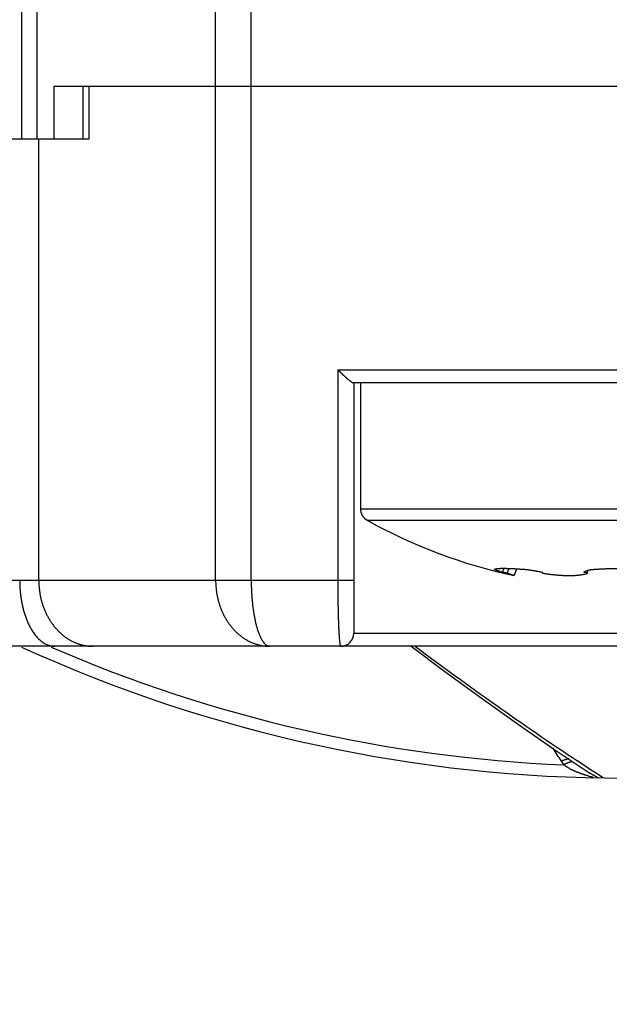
# Model space of a CAD drawing. Header units: millimetres. Extents: x 0 to 1735, y 0 to 1188.
# Tile 126 of 139: x 1101 to 1110, y 618 to 633. Entities that reach past the tile are written whole.
import ezdxf

# ---------------------------------------------------------------- set-up
doc = ezdxf.new("R2010")
doc.units = ezdxf.units.MM
doc.header["$LTSCALE"] = 0.727559
for name, color, linetype in [('NoLayerName_001', 7, 'Continuous'), ('NoLayerName_002', 7, 'Continuous'), ('NoLayerName_004', 7, 'Continuous'), ('NoLayerName_005', 7, 'Continuous'), ('NoLayerName_007', 7, 'Continuous')]:
    doc.layers.add(name, color=color, linetype=linetype)
doc.styles.get("Standard").update_dxf_attribs({"font": 'txt', "bigfont": 'extfont2'})
doc.dimstyles.get("Standard").update_dxf_attribs({"dimtxt": 2.5, "dimasz": 2.5, "dimexe": 1, "dimexo": 1, "dimtad": 1, "dimdec": 3, "dimzin": 0, "dimdsep": 46, "dimtxsty": 'Standard', "dimcen": 2.5, "dimadec": 3, "dimazin": 0, "dimtfac": 0.75, "dimtdec": 3, "dimtmove": 0, "dimatfit": 3, "dimfxl": 1, "dimarcsym": 0})

# ---------------------------------------------------------------- blocks, each defined once
blk = doc.blocks.new('_OPEN30')
at = {"color": 0, "linetype": 'ByBlock', "lineweight": -2}
for p, q in [((-1, 0.267949), (0, 0)), ((0, 0), (-1, -0.267949)), ((0, 0), (-1, 0))]:
    blk.add_line(p, q, dxfattribs=at)
blk = doc.blocks.new('*D151')
at = {"layer": 'Defpoints', "color": 0}
for p in [(1063, 664.369), (1110, 636.545), (1110, 580)]:
    blk.add_point(p, dxfattribs=at)
at = {"layer": 'NoLayerName_002', "color": 0, "linetype": 'Continuous', "lineweight": 13}
for p, q in [((1063, 660.369), (1063, 576)), ((1110, 632.545), (1110, 576)), ((1071, 580), (1102, 580))]:
    blk.add_line(p, q, dxfattribs=at)
at = {"layer": 'NoLayerName_002', "color": 0, "lineweight": 13, "xscale": 8, "yscale": 8, "zscale": 8, "rotation": 180}
blk.add_blockref('_OPEN30', (1063, 580), dxfattribs=at)
at = {"layer": 'NoLayerName_002', "color": 0, "lineweight": 13, "xscale": 8, "yscale": 8, "zscale": 8}
blk.add_blockref('_OPEN30', (1110, 580), dxfattribs=at)
at = {"layer": 'NoLayerName_002', "color": 0, "lineweight": 13, "insert": (1086.5, 590.643), "char_height": 12.8, "attachment_point": 5}
blk.add_mtext('\\W0.8594;47', dxfattribs=at)

msp = doc.modelspace()

# ---------------------------------------------------------------- linework, layer by layer
at = {"layer": 'NoLayerName_001', "color": 6, "linetype": 'Continuous', "lineweight": 25}
for p, q in [((1106, 627), (1106, 625.08824545)), ((1111.69926507, 627), (1108.30073496, 627)), ((1106, 625.08824545), (1114, 625.08824545)), ((1106.1025641, 624.91358508), (1113.8974359, 624.91358508)), ((1108.15846847, 624.12341999), (1108.17981134, 624.18449527)), ((1108.22642175, 624.10848305), (1108.2578376, 624.18272096)), ((1108.33637916, 624.07488877), (1108.22642175, 624.10848305)), ((1108.33637916, 624.07488877), (1108.3768752, 624.17668227)), ((1108.7627318, 624.12341999), (1108.75933603, 624.12225607)), ((1109.39573668, 624.12341999), (1109.39580158, 624.12357614)), ((1109.44489271, 624.10848305), (1109.45704927, 624.15547014))]:
    msp.add_line(p, q, dxfattribs=at)
for centre, radius, start, end in [((1106.2, 625.08824545), 0.2, 180, 240.844634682), ((1110, 631.9), 8, 240.844634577, 257.997603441), ((1108.37292951, 622.51774756), 1.65231044, 76.3545252, 76.498331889), ((1108.82797436, 624.2791286), 0.17685325, 253.771098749, 254.774380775), ((1109.3291894, 624.44296427), 0.35392788, 287.415201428, 289.081461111)]:
    msp.add_arc(centre, radius, start, end, dxfattribs=at)
for points, knots in [([(1108.03539753, 624.16965801), (1108.03575721, 624.17007258), (1108.03638798, 624.17105903), (1108.0380128, 624.17171927), (1108.03959502, 624.1722912), (1108.04122643, 624.17266307), (1108.04231443, 624.17283493), (1108.04285777, 624.17293021)], [0, 0, 0, 0, 0.0016465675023, 0.0033917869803, 0.0050813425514, 0.0067340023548, 0.0083889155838, 0.0083889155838, 0.0083889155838, 0.0083889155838]), ([(1108.03845924, 624.16462258), (1108.03767937, 624.16537369), (1108.03570158, 624.16649251), (1108.03563823, 624.16873064), (1108.03539753, 624.16965801)], [0, 0, 0, 0, 0.0032482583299, 0.0061225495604, 0.0061225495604, 0.0061225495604, 0.0061225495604]), ([(1108.15846847, 624.12341999), (1108.15656415, 624.12393711), (1108.15275436, 624.12496741), (1108.14704605, 624.12653652), (1108.14134184, 624.12812086), (1108.13564281, 624.12972371), (1108.13089807, 624.13107496), (1108.12710518, 624.13216578), (1108.12426204, 624.13298889), (1108.12142046, 624.13381708), (1108.11858049, 624.13465047), (1108.11574218, 624.13548916), (1108.11290557, 624.13633323), (1108.11007071, 624.13718284), (1108.10723782, 624.13803871), (1108.10440708, 624.13890151), (1108.10157867, 624.13977192), (1108.0987528, 624.14065063), (1108.09592964, 624.14153833), (1108.09310939, 624.1424357), (1108.09029223, 624.14334342), (1108.08747836, 624.14426218), (1108.08466796, 624.14519266), (1108.08186122, 624.14613554), (1108.07905833, 624.14709151), (1108.07625949, 624.14806126), (1108.07346496, 624.14904541), (1108.0706754, 624.15004462), (1108.06789216, 624.15106036), (1108.06511686, 624.15209397), (1108.06235113, 624.15314669), (1108.05959672, 624.1542201), (1108.05685419, 624.15531477), (1108.05412448, 624.15643735), (1108.05141091, 624.15760555), (1108.04871591, 624.158837), (1108.04604073, 624.16014403), (1108.04342039, 624.16154525), (1108.04085202, 624.16298008), (1108.03925907, 624.16409284), (1108.03845924, 624.16462258)], [0, 0, 0, 0, 0.00591984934, 0.01183992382, 0.01776010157, 0.0236802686, 0.02960031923, 0.03256027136, 0.03552015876, 0.03847997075, 0.04143969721, 0.04439932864, 0.04735885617, 0.05031827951, 0.05327762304, 0.05623691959, 0.05919620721, 0.06215552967, 0.065114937, 0.06807448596, 0.07103424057, 0.0739942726, 0.07695466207, 0.07991549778, 0.08287687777, 0.08583890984, 0.08880171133, 0.09176511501, 0.09472821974, 0.0976900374, 0.10064961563, 0.10360604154, 0.1065584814, 0.10950827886, 0.11246040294, 0.11542088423, 0.11839679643, 0.12139030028, 0.12433619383, 0.12721425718, 0.12721425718, 0.12721425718, 0.12721425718]), ([(1108.04285777, 624.17293021), (1108.04557156, 624.17393772), (1108.05092528, 624.1762555), (1108.05951228, 624.17795058), (1108.06809209, 624.17945836), (1108.07672003, 624.1806076), (1108.08535898, 624.18152578), (1108.09401622, 624.18226886), (1108.10268961, 624.18286851), (1108.11137526, 624.18334395), (1108.12006755, 624.18371692), (1108.1287621, 624.18401045), (1108.13745677, 624.1842352), (1108.14615112, 624.18439575), (1108.15484537, 624.18449823), (1108.1635397, 624.18454825), (1108.17223429, 624.18455192), (1108.18092914, 624.18451374), (1108.18962414, 624.18443597), (1108.19831905, 624.18432132), (1108.20701366, 624.18417236), (1108.21570775, 624.1839917), (1108.22440112, 624.18378198), (1108.23309365, 624.18354564), (1108.24178529, 624.18328377), (1108.25047604, 624.18299761), (1108.25916594, 624.18268837), (1108.26785499, 624.18235725), (1108.27654323, 624.18200546), (1108.28523067, 624.18163421), (1108.29391734, 624.18124472), (1108.30260323, 624.1808375), (1108.31128834, 624.18041303), (1108.31997266, 624.17997179), (1108.32865619, 624.17951429), (1108.34023319, 624.17888319), (1108.35470244, 624.17805642), (1108.37206212, 624.17700537), (1108.38941889, 624.17590675), (1108.40098694, 624.17512678), (1108.40677134, 624.17474274)], [0, 0, 0, 0, 0.00868432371, 0.01742636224, 0.02614941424, 0.03484195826, 0.04352500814, 0.05221257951, 0.06090706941, 0.06960644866, 0.0783077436, 0.08700747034, 0.0957046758, 0.10440019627, 0.11309477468, 0.12178903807, 0.13048350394, 0.13917842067, 0.14787375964, 0.15656944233, 0.16526535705, 0.17396136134, 0.18265728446, 0.1913530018, 0.20004855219, 0.20874399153, 0.21743936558, 0.22613471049, 0.23483005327, 0.24352541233, 0.25222079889, 0.26091622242, 0.26961169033, 0.27830720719, 0.28700277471, 0.29569839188, 0.3130897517, 0.33048123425, 0.3478727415, 0.36526413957, 0.36526413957, 0.36526413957, 0.36526413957]), ([(1108.22642175, 624.10848305), (1108.22529663, 624.10876419), (1108.22304709, 624.10932921), (1108.21966871, 624.11016025), (1108.21628814, 624.11098219), (1108.21290507, 624.11179383), (1108.20951975, 624.11259629), (1108.20613227, 624.11339005), (1108.20274279, 624.11417578), (1108.19935144, 624.11495408), (1108.19595834, 624.11572559), (1108.19256364, 624.11649089), (1108.18916754, 624.11725074), (1108.1857696, 624.11800276), (1108.18236939, 624.11874432), (1108.17896649, 624.11947283), (1108.17556049, 624.12018573), (1108.17215095, 624.12088035), (1108.16873752, 624.12155444), (1108.16531955, 624.12220413), (1108.16189746, 624.12283161), (1108.15961106, 624.1232215), (1108.15846847, 624.12341999)], [0, 0, 0, 0, 0.003479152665, 0.006958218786, 0.010437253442, 0.01391630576, 0.017395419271, 0.020874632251, 0.024353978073, 0.02783348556, 0.031313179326, 0.034793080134, 0.038273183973, 0.04175338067, 0.045233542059, 0.048713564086, 0.052193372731, 0.055672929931, 0.059152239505, 0.062631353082, 0.066110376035, 0.06958947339, 0.06958947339, 0.06958947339, 0.06958947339]), ([(1108.40677134, 624.17474274), (1108.41255461, 624.17434349), (1108.42123022, 624.17375522), (1108.42990359, 624.17313514), (1108.4327948, 624.17293021)], [0, 0, 0, 0, 0.017391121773, 0.026086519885, 0.026086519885, 0.026086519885, 0.026086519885]), ([(1108.4327948, 624.17293021), (1108.43828433, 624.17264734), (1108.44926658, 624.1721344), (1108.46572311, 624.17104797), (1108.48216809, 624.16978378), (1108.49859876, 624.16831638), (1108.51501453, 624.16666443), (1108.53141423, 624.1648348), (1108.54779685, 624.16283749), (1108.56416134, 624.16068168), (1108.58050666, 624.15837673), (1108.59683177, 624.15593209), (1108.61313559, 624.15335671), (1108.62941772, 624.15066127), (1108.6456767, 624.14784596), (1108.66191067, 624.14490575), (1108.6781182, 624.14183693), (1108.69429771, 624.13863493), (1108.71044811, 624.13529739), (1108.72656642, 624.13181384), (1108.74265681, 624.1282041), (1108.75334973, 624.12565139), (1108.7587005, 624.1243933)], [0, 0, 0, 0, 0.01649044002, 0.03298165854, 0.04947468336, 0.06597019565, 0.08246854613, 0.09896977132, 0.11547360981, 0.13197951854, 0.14848668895, 0.16499406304, 0.18150034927, 0.19800412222, 0.21450482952, 0.23100264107, 0.24749783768, 0.26399080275, 0.28048202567, 0.29697210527, 0.31346175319, 0.32995179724, 0.32995179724, 0.32995179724, 0.32995179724]), ([(1108.75933603, 624.12225607), (1108.75885619, 624.12182235), (1108.7578696, 624.12139344), (1108.75774704, 624.12042762), (1108.75767232, 624.12016398)], [0, 0, 0, 0, 0.0019404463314, 0.0027625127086, 0.0027625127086, 0.0027625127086, 0.0027625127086]), ([(1108.75767232, 624.12016398), (1108.75792048, 624.11958199), (1108.75812812, 624.11856798), (1108.75914102, 624.11767788), (1108.76015017, 624.11681598), (1108.76150659, 624.1159139), (1108.76319499, 624.11501757), (1108.76491259, 624.11420446), (1108.7666601, 624.11343366), (1108.76844046, 624.11270613), (1108.77024686, 624.11201717), (1108.77207372, 624.11136434), (1108.77391504, 624.11074443), (1108.77576513, 624.11015509), (1108.7773106, 624.10968471), (1108.77823948, 624.10941329), (1108.77854821, 624.10932245)], [0, 0, 0, 0, 0.001898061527, 0.002934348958, 0.003953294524, 0.005900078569, 0.007793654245, 0.009688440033, 0.01159911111, 0.013523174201, 0.01545751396, 0.017398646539, 0.019342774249, 0.021285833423, 0.023223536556, 0.024188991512, 0.024188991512, 0.024188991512, 0.024188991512]), ([(1108.78152904, 624.10848305), (1108.78771693, 624.10749835), (1108.80008845, 624.10549878), (1108.81867473, 624.10267989), (1108.83727831, 624.09997051), (1108.85590133, 624.09739141), (1108.87454202, 624.09493879), (1108.89319964, 624.09261545), (1108.91187317, 624.09042242), (1108.93056167, 624.08836122), (1108.9492642, 624.0864332), (1108.96797979, 624.08463985), (1108.98670747, 624.08298225), (1109.00544647, 624.08146341), (1109.02419618, 624.08008852), (1109.04295595, 624.07886235), (1109.06172515, 624.07778977), (1109.08050313, 624.07687563), (1109.09928926, 624.07612477), (1109.1180829, 624.07554205), (1109.13688341, 624.07513231), (1109.15568993, 624.07490044), (1109.17450057, 624.07485117), (1109.19331216, 624.0750019), (1109.2121203, 624.07537025), (1109.23092034, 624.0759738), (1109.24970765, 624.07683013), (1109.26847758, 624.07795688), (1109.28722549, 624.07937141), (1109.30594654, 624.08109222), (1109.32463529, 624.08313338), (1109.34328201, 624.08553728), (1109.36187245, 624.08836109), (1109.38039318, 624.09164503), (1109.39880843, 624.09547924), (1109.41710852, 624.0998504), (1109.42909852, 624.10352018), (1109.43511787, 624.1052601)], [0, 0, 0, 0, 0.01879723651, 0.03759593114, 0.05639576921, 0.07519646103, 0.09399774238, 0.11279937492, 0.13160114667, 0.15040287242, 0.16920439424, 0.18800558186, 0.20680633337, 0.22560659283, 0.24440640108, 0.26320590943, 0.28200538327, 0.30080520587, 0.31960588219, 0.33840804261, 0.35721244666, 0.37601998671, 0.39483104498, 0.41364358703, 0.43245540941, 0.45126492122, 0.47007119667, 0.488874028, 0.50767397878, 0.52647243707, 0.54527132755, 0.56407062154, 0.58287124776, 0.60167768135, 0.62049096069, 0.63929829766, 0.65809561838, 0.65809561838, 0.65809561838, 0.65809561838]), ([(1109.44489271, 624.10848305), (1109.44462385, 624.10898787), (1109.44419122, 624.1100956), (1109.44281611, 624.11129117), (1109.44132262, 624.11230706), (1109.43974841, 624.11321533), (1109.4381638, 624.11402996), (1109.43656829, 624.11475382), (1109.43496237, 624.11540437), (1109.43334348, 624.1159969), (1109.43171015, 624.11654705), (1109.43006272, 624.11706993), (1109.42840029, 624.11756769), (1109.42672419, 624.11804138), (1109.42503625, 624.118492), (1109.42333827, 624.11892051), (1109.42163209, 624.11932788), (1109.41991951, 624.11971509), (1109.41820236, 624.12008309), (1109.41648236, 624.12043289), (1109.41476076, 624.12076555), (1109.41303805, 624.12108145), (1109.41131425, 624.12138104), (1109.40958927, 624.1216648), (1109.40786303, 624.1219332), (1109.40613543, 624.12218671), (1109.4044064, 624.12242583), (1109.40267583, 624.12265098), (1109.40094367, 624.12286279), (1109.39920976, 624.12306124), (1109.39747421, 624.12324864), (1109.39631583, 624.1233619), (1109.39573668, 624.12341999)], [0, 0, 0, 0, 0.001715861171, 0.003493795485, 0.005337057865, 0.00715771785, 0.008935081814, 0.010682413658, 0.012411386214, 0.014132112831, 0.015853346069, 0.017581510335, 0.019317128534, 0.021059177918, 0.022806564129, 0.024558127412, 0.026312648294, 0.028068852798, 0.029825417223, 0.031580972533, 0.033334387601, 0.035085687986, 0.036835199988, 0.038583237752, 0.040330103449, 0.04207608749, 0.04382146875, 0.045566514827, 0.047311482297, 0.049056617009, 0.050802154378, 0.052548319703, 0.052548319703, 0.052548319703, 0.052548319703]), ([(1109.39580293, 624.12357603), (1109.39609671, 624.12417223), (1109.39664186, 624.12538758), (1109.39771709, 624.12707803), (1109.39891618, 624.12868866), (1109.40024729, 624.13021045), (1109.40168134, 624.13165199), (1109.40319948, 624.13301701), (1109.40478051, 624.13431016), (1109.40640514, 624.13553829), (1109.40806237, 624.13670558), (1109.40974878, 624.13781347), (1109.41146197, 624.13886612), (1109.41319987, 624.13986741), (1109.41496035, 624.14082132), (1109.41674132, 624.14173179), (1109.41854065, 624.14260281), (1109.42035626, 624.14343825), (1109.42218598, 624.14424227), (1109.42402798, 624.1450181), (1109.42587912, 624.14577235), (1109.42712059, 624.14625678), (1109.42774041, 624.1465013)], [0, 0, 0, 0, 0.001993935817, 0.003989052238, 0.005994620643, 0.008014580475, 0.010048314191, 0.012091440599, 0.014136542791, 0.016174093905, 0.018199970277, 0.020216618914, 0.02222641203, 0.024231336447, 0.026233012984, 0.0282327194, 0.030231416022, 0.032229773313, 0.034228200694, 0.036226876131, 0.038225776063, 0.04022470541, 0.04022470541, 0.04022470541, 0.04022470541]), ([(1109.42774041, 624.1465013), (1109.42821695, 624.14668421), (1109.42916882, 624.14705324), (1109.43060398, 624.14758755), (1109.43204313, 624.1481111), (1109.43348677, 624.14862232), (1109.43493436, 624.14912239), (1109.43638574, 624.14961155), (1109.43784073, 624.15009009), (1109.43929915, 624.15055832), (1109.44076085, 624.15101653), (1109.44222566, 624.15146501), (1109.4436934, 624.15190407), (1109.44516392, 624.15233398), (1109.44663705, 624.15275506), (1109.44811262, 624.15316758), (1109.44959046, 624.15357186), (1109.4510704, 624.15396817), (1109.45255228, 624.15435688), (1109.45403598, 624.154738), (1109.45552108, 624.15511286), (1109.4565127, 624.15535626), (1109.45700827, 624.15547876)], [0, 0, 0, 0, 0.001531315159, 0.003062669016, 0.004594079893, 0.006125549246, 0.007657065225, 0.009188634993, 0.010720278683, 0.012252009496, 0.013783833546, 0.015315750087, 0.016847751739, 0.018379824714, 0.019911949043, 0.021444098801, 0.022976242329, 0.024508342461, 0.026040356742, 0.02757223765, 0.029103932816, 0.03063538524, 0.03063538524, 0.03063538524, 0.03063538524]), ([(1109.45700827, 624.15547876), (1109.45951082, 624.15606506), (1109.46450795, 624.15727327), (1109.47205297, 624.15887216), (1109.47962227, 624.16035625), (1109.48721783, 624.16171208), (1109.49483449, 624.16295622), (1109.50246902, 624.16409721), (1109.51011764, 624.16514578), (1109.51777681, 624.16611184), (1109.52544342, 624.16700646), (1109.533116, 624.16783358), (1109.54079392, 624.16859535), (1109.54847673, 624.16929445), (1109.55616399, 624.16993339), (1109.56385527, 624.17051474), (1109.57155012, 624.17104109), (1109.5792481, 624.17151487), (1109.58694877, 624.1719391), (1109.59465175, 624.17231462), (1109.60235635, 624.17265039), (1109.60749426, 624.17283355), (1109.61006297, 624.17293021)], [0, 0, 0, 0, 0.00771093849, 0.01542232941, 0.02313533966, 0.03085056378, 0.03856807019, 0.04628744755, 0.05400785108, 0.06172804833, 0.06944664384, 0.07716344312, 0.08487885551, 0.0925932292, 0.10030684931, 0.10801994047, 0.11573266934, 0.12344514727, 0.13115743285, 0.13886953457, 0.14658141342, 0.15429298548, 0.15429298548, 0.15429298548, 0.15429298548]), ([(1109.61006297, 624.17293021), (1109.61655356, 624.17332211), (1109.62953374, 624.17412301), (1109.64901015, 624.17522171), (1109.66848989, 624.17626137), (1109.68797341, 624.17723264), (1109.70746028, 624.17814042), (1109.72695029, 624.17898557), (1109.7464432, 624.17976875), (1109.76593877, 624.18049048), (1109.78543673, 624.1811513), (1109.80493683, 624.18175178), (1109.82443883, 624.18229245), (1109.84394246, 624.18277386), (1109.86344746, 624.18319656), (1109.8829536, 624.18356109), (1109.9024606, 624.18386804), (1109.92196822, 624.18411778), (1109.9414762, 624.18431148), (1109.9609843, 624.1844474), (1109.98049224, 624.18453466), (1109.99349748, 624.18453938), (1110, 624.18454842)], [0, 0, 0, 0, 0.01950723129, 0.03901449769, 0.05852190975, 0.07802955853, 0.09753751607, 0.1170458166, 0.13655443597, 0.15606333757, 0.17557247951, 0.1950818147, 0.21459129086, 0.23410085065, 0.25361043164, 0.27311996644, 0.29262938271, 0.31213860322, 0.33164754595, 0.35115612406, 0.37066424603, 0.39017181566, 0.39017181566, 0.39017181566, 0.39017181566])]:
    msp.add_open_spline(points, degree=3, knots=knots, dxfattribs=at)
at = {"layer": 'NoLayerName_004', "color": 6, "linetype": 'Continuous', "lineweight": 25}
for p, q in [((1101.79281179, 630.7), (1101.79281179, 631.5)), ((1118.11955908, 631.5), (1101.88044092, 631.5)), ((1101.88044092, 630.7), (1101.88044092, 631.5)), ((1103.802384, 624), (1103.802384, 631.5)), ((1104.34284668, 624), (1104.34284668, 631.5)), ((1101.88044092, 630.7), (1093.93380879, 630.7)), ((1101.11796231, 624), (1101.11796231, 630.7)), ((1105.65634518, 627.2), (1114.34365482, 627.2)), ((1105.65634518, 627.2), (1105.65634518, 624.00000001)), ((1108.30073496, 627), (1105.89533787, 627)), ((1105.9, 627), (1105.9, 623.2)), ((1105.9, 624), (1092.85007798, 624)), ((1105.9, 623.2), (1114.1, 623.2)), ((1126.15, 623), (1093.85, 623)), ((1108.98391278, 621.41044935), (1109.4659028, 621.08569027)), ((1109.32839424, 621.23707724), (1109.29553962, 621.25898988)), ((1109.49491936, 621.12649906), (1109.32839424, 621.23707724)), ((1109.57645735, 621.07264899), (1109.49491936, 621.12649906)), ((1109.60813332, 621.0035148), (1109.57196903, 621.02335865)), ((1109.63076845, 621.03688636), (1109.57645735, 621.07264899)), ((1109.68344937, 621.00227761), (1109.63076845, 621.03688636))]:
    msp.add_line(p, q, dxfattribs=at)
msp.add_lwpolyline([(1106.76825021, 623), (1107.28065893, 622.61713868), (1107.83149795, 622.21628336), (1108.39936216, 621.81386041), (1108.98391278, 621.41044935)], dxfattribs=at)
for centre, radius, start, end in [((1105.7, 623.2), 0.2, 270, 0), ((1110, 643), 22, 245.445557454, 294.554991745), ((1110, 643), 21.81818182, 246.518468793, 267.599488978), ((1140.30197042, 667.74030127), 55.87406428, 233.202936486, 236.293815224), ((1083.97147693, 605.71787488), 29.50164934, 31.779034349, 32.233627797), ((1109.90450915, 621.78361915), 1.00458446, 211.765338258, 215.450232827), ((1109.65899329, 622.01927025), 0.999988, 241.33765558, 243.285216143), ((1109.98458047, 621.86391194), 0.93523019, 236.317844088, 237.512471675)]:
    msp.add_arc(centre, radius, start, end, dxfattribs=at)
for points, knots in [([(1105.65634518, 627.2), (1105.65817626, 627.19813889), (1105.66183416, 627.19441258), (1105.66734622, 627.18884804), (1105.67287324, 627.18329854), (1105.67841794, 627.17776673), (1105.68397962, 627.17225188), (1105.68955847, 627.16675418), (1105.69515447, 627.16127356), (1105.70076763, 627.15581003), (1105.70639796, 627.15036356), (1105.71204548, 627.14493415), (1105.71771018, 627.13952178), (1105.7233921, 627.13412646), (1105.72909109, 627.12874822), (1105.73480772, 627.12338803), (1105.74054254, 627.11804703), (1105.74629607, 627.11272638), (1105.75206882, 627.10742724), (1105.7578613, 627.10215077), (1105.76367403, 627.09689813), (1105.76950753, 627.09167047), (1105.77536231, 627.08646896), (1105.78123888, 627.08129475), (1105.78713777, 627.07614901), (1105.79305962, 627.07103274), (1105.79900585, 627.06594644), (1105.80497964, 627.0608911), (1105.81098476, 627.05586713), (1105.81702499, 627.05087471), (1105.82310443, 627.04591482), (1105.82922239, 627.04098826), (1105.83538408, 627.03611277), (1105.84159648, 627.03131809), (1105.8478631, 627.02663384), (1105.85418979, 627.02208821), (1105.8606002, 627.01769939), (1105.86712671, 627.01345149), (1105.87380435, 627.00928403), (1105.87836284, 627.00661312), (1105.88065476, 627.00524843)], [0, 0, 0, 0, 0.00783257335, 0.01566494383, 0.02349720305, 0.03132944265, 0.03916175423, 0.04699422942, 0.0548269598, 0.06266003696, 0.07049355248, 0.07832759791, 0.08616226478, 0.09399764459, 0.10183377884, 0.10967042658, 0.1175072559, 0.12534394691, 0.13318019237, 0.14101569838, 0.14885018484, 0.15668338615, 0.16451505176, 0.17234494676, 0.18017285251, 0.18799856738, 0.19582252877, 0.20364725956, 0.21147575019, 0.21931103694, 0.22715620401, 0.23501366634, 0.24287572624, 0.25072762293, 0.25855535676, 0.26634616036, 0.27409705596, 0.28185958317, 0.28970625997, 0.29770859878, 0.29770859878, 0.29770859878, 0.29770859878]), ([(1105.88065476, 627.00524843), (1105.88304241, 627.0040348), (1105.88749977, 627.00099309), (1105.89287029, 627.00053584), (1105.89539658, 627)], [0, 0, 0, 0, 0.008035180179, 0.015782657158, 0.015782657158, 0.015782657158, 0.015782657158]), ([(1100.82802936, 624), (1100.82811384, 623.98975692), (1100.82815898, 623.96926689), (1100.82896992, 623.93853883), (1100.83022746, 623.90782256), (1100.83201324, 623.87712916), (1100.83430746, 623.8464691), (1100.83711777, 623.81585303), (1100.84044352, 623.78529088), (1100.84429234, 623.75479237), (1100.84867457, 623.7243669), (1100.85360002, 623.69402349), (1100.85907851, 623.66377116), (1100.86512026, 623.63361908), (1100.87173352, 623.60357774), (1100.87893282, 623.5736625), (1100.88674068, 623.54389449), (1100.89517748, 623.51429651), (1100.90426403, 623.48489153), (1100.91402102, 623.45570252), (1100.92446923, 623.42675248), (1100.93562923, 623.39806429), (1100.9475221, 623.3696621), (1100.96016316, 623.34157388), (1100.97359816, 623.31384971), (1100.98787498, 623.28655003), (1101.00303928, 623.2597366), (1101.01913737, 623.23347155), (1101.03621477, 623.20781652), (1101.05431945, 623.18283566), (1101.07347957, 623.15859835), (1101.09374139, 623.13522975), (1101.11519085, 623.11293942), (1101.13788892, 623.09194802), (1101.16189909, 623.0724783), (1101.18728574, 623.05476323), (1101.21407626, 623.03902232), (1101.24221163, 623.02563802), (1101.27134733, 623.01436948), (1101.29159541, 623.0095974), (1101.3016004, 623.00687383)], [0, 0, 0, 0, 0.0307302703, 0.0614673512, 0.0922090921, 0.1229534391, 0.1536984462, 0.1844422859, 0.2151833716, 0.2459217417, 0.2766588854, 0.3073968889, 0.3381384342, 0.3688868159, 0.399645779, 0.4304147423, 0.4611887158, 0.4919639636, 0.5227383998, 0.5535116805, 0.5842852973, 0.6150626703, 0.6458492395, 0.6766499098, 0.7074564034, 0.738259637, 0.769056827, 0.7998520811, 0.8306569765, 0.8614911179, 0.8923813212, 0.9233160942, 0.9542434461, 0.9851375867, 1.0160081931, 1.0469056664, 1.0779251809, 1.1091042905, 1.1403083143, 1.1714155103, 1.1714155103, 1.1714155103, 1.1714155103]), ([(1101.11796231, 624), (1101.11832357, 623.98280931), (1101.11851691, 623.94836818), (1101.12199497, 623.89675663), (1101.12740853, 623.84522295), (1101.13512476, 623.79388963), (1101.14507533, 623.7428731), (1101.157309, 623.69229146), (1101.17184324, 623.64226243), (1101.18870391, 623.59290389), (1101.20791501, 623.54433391), (1101.22949952, 623.49667125), (1101.25347423, 623.45005671), (1101.27980844, 623.40465079), (1101.30844223, 623.36063786), (1101.33931312, 623.31822012), (1101.37235555, 623.27759664), (1101.40751188, 623.23897828), (1101.44469719, 623.20253381), (1101.48392883, 623.16858951), (1101.52484546, 623.13688868), (1101.55397018, 623.11850914), (1101.56827841, 623.10899175)], [0, 0, 0, 0, 0.0515834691, 0.1032934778, 0.1551066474, 0.2070033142, 0.2589683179, 0.3109917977, 0.3630699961, 0.4152060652, 0.4674108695, 0.5197037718, 0.5721095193, 0.6246003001, 0.6771056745, 0.7295614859, 0.7819135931, 0.8341203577, 0.886155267, 0.9380096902, 0.989695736, 1.0412491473, 1.0412491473, 1.0412491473, 1.0412491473]), ([(1103.802384, 624), (1103.8026964, 623.98413111), (1103.80286447, 623.95235333), (1103.80586427, 623.90473889), (1103.81051475, 623.85720892), (1103.81711877, 623.8098587), (1103.82560325, 623.76277854), (1103.83599607, 623.71606012), (1103.84829808, 623.66979477), (1103.86251728, 623.62407457), (1103.87865793, 623.57899579), (1103.89672276, 623.53466047), (1103.91671322, 623.49117607), (1103.93863032, 623.44865158), (1103.96247511, 623.40719609), (1103.98824872, 623.36691875), (1104.01595227, 623.32792881), (1104.04558357, 623.29034035), (1104.07712229, 623.25428456), (1104.11053011, 623.21991424), (1104.14575633, 623.18740167), (1104.18274758, 623.15692224), (1104.22145057, 623.1286515), (1104.26181235, 623.10276635), (1104.3037748, 623.07944298), (1104.34724745, 623.05888659), (1104.39203038, 623.04119389), (1104.43788521, 623.02647426), (1104.48456336, 623.01479818), (1104.53182042, 623.0064238), (1104.57939502, 623.00090895), (1104.61125123, 623.00058022), (1104.62712574, 623)], [0, 0, 0, 0, 0.0476159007, 0.0953092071, 0.1430630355, 0.190861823, 0.2386918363, 0.2865416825, 0.3344028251, 0.3822701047, 0.4301403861, 0.478003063, 0.5258480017, 0.5736709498, 0.6214743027, 0.6692678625, 0.7170695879, 0.7649063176, 0.8127972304, 0.8607147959, 0.9086318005, 0.9565352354, 1.004428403, 1.0523330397, 1.1002913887, 1.1483542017, 1.196492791, 1.2446405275, 1.2927342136, 1.3407186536, 1.3885512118, 1.4362065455, 1.4362065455, 1.4362065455, 1.4362065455]), ([(1104.34284668, 624), (1104.3428799, 623.99097569), (1104.34289729, 623.97292532), (1104.34321768, 623.94584956), (1104.34371886, 623.91877322), (1104.34443604, 623.89169878), (1104.34536457, 623.86462865), (1104.3465105, 623.83756525), (1104.34787698, 623.81051099), (1104.34946797, 623.7834683), (1104.35128719, 623.75643959), (1104.35333843, 623.72942728), (1104.35562547, 623.70243379), (1104.35815209, 623.67546154), (1104.36092204, 623.64851294), (1104.36393922, 623.62159054), (1104.36720675, 623.59469763), (1104.37073426, 623.56783939), (1104.37453238, 623.54102226), (1104.37861144, 623.51425293), (1104.38298168, 623.48753808), (1104.38765405, 623.46088447), (1104.39263702, 623.43429689), (1104.3979517, 623.40777869), (1104.40363979, 623.38133374), (1104.40973968, 623.35496329), (1104.41629078, 623.32866861), (1104.42333186, 623.30245227), (1104.43089653, 623.27633536), (1104.43900551, 623.25036827), (1104.44767206, 623.22463112), (1104.45690316, 623.19921501), (1104.46672069, 623.17420709), (1104.47714255, 623.14958904), (1104.48858642, 623.1253552), (1104.50160793, 623.10145136), (1104.51667398, 623.07780948), (1104.53404295, 623.05494285), (1104.55337003, 623.0332599), (1104.56916568, 623.02219418), (1104.57658844, 623.0163374)], [0, 0, 0, 0, 0.0270731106, 0.0541506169, 0.0812316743, 0.108315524, 0.135401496, 0.1624890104, 0.1895775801, 0.2166668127, 0.2437564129, 0.2708461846, 0.297936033, 0.3250259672, 0.352116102, 0.3792066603, 0.4062976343, 0.4333869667, 0.4604720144, 0.4875504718, 0.5146203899, 0.5416801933, 0.5687287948, 0.595769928, 0.6228144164, 0.6498751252, 0.6769666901, 0.7041056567, 0.7313065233, 0.7585323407, 0.7857107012, 0.8127709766, 0.8396455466, 0.8663001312, 0.8929581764, 0.9200105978, 0.9479159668, 0.9769497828, 1.0061728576, 1.0345382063, 1.0345382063, 1.0345382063, 1.0345382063]), ([(1105.65634518, 624), (1105.65636258, 623.98327256), (1105.65637137, 623.94981762), (1105.6565407, 623.8996354), (1105.65680488, 623.84945343), (1105.6571817, 623.79927186), (1105.65766808, 623.74909106), (1105.65827181, 623.69891175), (1105.65891807, 623.65430989), (1105.65956769, 623.61528533), (1105.66018401, 623.58183735), (1105.6608643, 623.54839061), (1105.66161313, 623.51494461), (1105.66243499, 623.4814988), (1105.66333455, 623.44805275), (1105.66431575, 623.41460711), (1105.66538813, 623.38116422), (1105.66636693, 623.35329935), (1105.66720637, 623.33101204), (1105.66786542, 623.31430061), (1105.66855539, 623.29759299), (1105.66927729, 623.28088922), (1105.67003426, 623.2641886), (1105.67083147, 623.24748965), (1105.67167369, 623.23079046), (1105.6725658, 623.2140891), (1105.67351261, 623.19738363), (1105.67451907, 623.18067213), (1105.6755896, 623.16395395), (1105.67672997, 623.14723336), (1105.67796022, 623.13052116), (1105.67929835, 623.11383197), (1105.68076483, 623.09718237), (1105.68237227, 623.08058013), (1105.68416912, 623.06400226), (1105.68615296, 623.04731059), (1105.68913702, 623.03099356), (1105.69094632, 623.01411794), (1105.69740869, 623.00489903), (1105.7, 623)], [0, 0, 0, 0, 0.0501823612, 0.1003647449, 0.1505473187, 0.2007302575, 0.2509135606, 0.3010966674, 0.3512789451, 0.3847330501, 0.418186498, 0.4516398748, 0.485093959, 0.5185495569, 0.5520075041, 0.5854682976, 0.618929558, 0.652387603, 0.6691142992, 0.6858388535, 0.7025608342, 0.719279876, 0.7359969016, 0.7527140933, 0.7694337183, 0.786158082, 0.8028895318, 0.8196304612, 0.8363833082, 0.8531466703, 0.8699085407, 0.8866553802, 0.9033740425, 0.9200518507, 0.9366878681, 0.9534212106, 0.9703905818, 0.9866946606, 1.0033210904, 1.0033210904, 1.0033210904, 1.0033210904]), ([(1101.56827841, 623.10899175), (1101.57388859, 623.10562067), (1101.58504759, 623.0987754), (1101.60215458, 623.08912602), (1101.61948205, 623.0798656), (1101.63707266, 623.0710729), (1101.65491794, 623.06274369), (1101.67301869, 623.05489888), (1101.69136053, 623.04754314), (1101.70992473, 623.04068364), (1101.72869107, 623.03432814), (1101.74763938, 623.02848438), (1101.76674947, 623.02316012), (1101.78600116, 623.01836313), (1101.80537427, 623.01410112), (1101.82484862, 623.010382), (1101.84440402, 623.00721305), (1101.8640203, 623.00460386), (1101.88367723, 623.00255541), (1101.90335488, 623.00110076), (1101.92303211, 623.0001536), (1101.9361521, 623.00009912), (1101.94270405, 623)], [0, 0, 0, 0, 0.01963529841, 0.03926955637, 0.05891155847, 0.07857107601, 0.09825887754, 0.11798463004, 0.13774621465, 0.15753694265, 0.17735005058, 0.19717877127, 0.21701639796, 0.23685634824, 0.25669222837, 0.2765178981, 0.29632753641, 0.31611570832, 0.3358774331, 0.35560825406, 0.37530431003, 0.39496240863, 0.39496240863, 0.39496240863, 0.39496240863]), ([(1101.3016004, 623.00687383), (1101.31177236, 623.00517099), (1101.3319365, 623.00066335), (1101.35259753, 623.00058843), (1101.36283814, 623)], [0, 0, 0, 0, 0.030940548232, 0.061713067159, 0.061713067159, 0.061713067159, 0.061713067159]), ([(1104.57658844, 623.0163374), (1104.58469998, 623.01235866), (1104.59996461, 623.00199749), (1104.61839151, 623.00146706), (1104.62712574, 623)], [0, 0, 0, 0, 0.027104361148, 0.053674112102, 0.053674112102, 0.053674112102, 0.053674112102]), ([(1109.1631832, 621.28997093), (1109.1612353, 621.28965849), (1109.15733478, 621.28906088), (1109.15151079, 621.2880006), (1109.14570338, 621.28685003), (1109.13991576, 621.28559709), (1109.1341474, 621.28425297), (1109.12839884, 621.28282102), (1109.12267093, 621.28130339), (1109.11696433, 621.27970229), (1109.11127975, 621.27801988), (1109.10561784, 621.27625835), (1109.09997931, 621.27441987), (1109.09436484, 621.27250664), (1109.0887751, 621.27052082), (1109.08321078, 621.26846459), (1109.07767255, 621.26634018), (1109.07216117, 621.26414958), (1109.06667703, 621.26189564), (1109.06122191, 621.25957809), (1109.05579237, 621.2572082), (1109.05219915, 621.25557164), (1109.05039991, 621.25476074)], [0, 0, 0, 0, 0.00591839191, 0.01183731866, 0.01775734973, 0.02367873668, 0.02960143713, 0.03552538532, 0.04145070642, 0.04737746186, 0.05330562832, 0.05923510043, 0.06516569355, 0.07109714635, 0.07702912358, 0.08296121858, 0.08889295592, 0.0948237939, 0.100753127, 0.10668028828, 0.11260455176, 0.11852513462, 0.11852513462, 0.11852513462, 0.11852513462]), ([(1109.17935212, 621.1418192), (1109.17720418, 621.14300475), (1109.17290084, 621.14536416), (1109.16648515, 621.14897644), (1109.1600933, 621.15263468), (1109.15373128, 621.15634757), (1109.14739965, 621.16011397), (1109.14110045, 621.16393538), (1109.13483531, 621.16781259), (1109.12860597, 621.17174658), (1109.12241415, 621.1757383), (1109.11626154, 621.17978864), (1109.11014999, 621.18389874), (1109.10408068, 621.18806881), (1109.09805736, 621.19230253), (1109.0920742, 621.19659061), (1109.08813172, 621.19951193), (1109.08615495, 621.20096458)], [0, 0, 0, 0, 0.00736019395, 0.01472298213, 0.02208778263, 0.02945405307, 0.03682129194, 0.04418904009, 0.05155688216, 0.05892444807, 0.06629141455, 0.07365750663, 0.08102249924, 0.08838621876, 0.09574854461, 0.10310941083, 0.1104688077, 0.1104688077, 0.1104688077, 0.1104688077]), ([(1109.19315246, 621.2431782), (1109.19128659, 621.24272506), (1109.18754839, 621.24184417), (1109.18197859, 621.24037026), (1109.17643103, 621.23881288), (1109.17090955, 621.23716118), (1109.16541268, 621.23542606), (1109.15994059, 621.23361084), (1109.15449381, 621.23171765), (1109.14907269, 621.22974867), (1109.14367761, 621.22770604), (1109.13830891, 621.22559195), (1109.13296696, 621.22340853), (1109.12765211, 621.22115796), (1109.12236474, 621.2188424), (1109.1171052, 621.21646399), (1109.11187383, 621.21402493), (1109.10667108, 621.21152724), (1109.10149701, 621.20897365), (1109.0963531, 621.20636417), (1109.09123548, 621.20370892), (1109.08785094, 621.20188935), (1109.08615585, 621.20098605)], [0, 0, 0, 0, 0.0057602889, 0.01152108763, 0.01728288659, 0.02304586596, 0.02880992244, 0.03457497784, 0.04034117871, 0.04610861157, 0.0518772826, 0.05764712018, 0.06341797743, 0.06918963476, 0.07496180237, 0.08073412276, 0.08650617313, 0.09227746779, 0.09804746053, 0.10381554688, 0.10958106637, 0.11534330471, 0.11534330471, 0.11534330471, 0.11534330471]), ([(1109.22635811, 621.24872315), (1109.22561365, 621.24864855), (1109.224124, 621.24850495), (1109.22189279, 621.24825583), (1109.21966348, 621.24798714), (1109.21743662, 621.24769569), (1109.21521229, 621.24738295), (1109.21299073, 621.24704916), (1109.21077211, 621.24669487), (1109.20855663, 621.24632056), (1109.20634447, 621.24592672), (1109.20413583, 621.24551385), (1109.20193091, 621.24508239), (1109.19972986, 621.24463301), (1109.19753302, 621.24416552), (1109.19534, 621.24368299), (1109.19388186, 621.24334509), (1109.19315246, 621.2431782)], [0, 0, 0, 0, 0.002244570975, 0.004489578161, 0.006735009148, 0.008980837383, 0.011227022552, 0.013473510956, 0.015720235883, 0.017967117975, 0.0202140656, 0.022460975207, 0.024707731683, 0.026954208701, 0.029200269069, 0.031445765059, 0.033690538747, 0.033690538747, 0.033690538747, 0.033690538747]), ([(1109.36722177, 621.06020871), (1109.36363541, 621.06146377), (1109.35645477, 621.0639552), (1109.34572272, 621.06780761), (1109.33501395, 621.07173255), (1109.32433503, 621.07574427), (1109.31368716, 621.07984152), (1109.30307296, 621.08402723), (1109.29249467, 621.0883032), (1109.28195463, 621.09267153), (1109.27145518, 621.09713426), (1109.26099859, 621.10169336), (1109.25058735, 621.10635118), (1109.24022316, 621.11110854), (1109.22991066, 621.11597209), (1109.21964359, 621.12092668), (1109.21285145, 621.12433481), (1109.20944919, 621.12602555)], [0, 0, 0, 0, 0.01139886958, 0.02280152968, 0.03420711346, 0.04561481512, 0.05702389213, 0.0684336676, 0.07984353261, 0.09125294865, 0.10266145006, 0.11406864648, 0.12547422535, 0.13687795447, 0.14827968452, 0.15967935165, 0.17107698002, 0.17107698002, 0.17107698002, 0.17107698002]), ([(1109.49461771, 621.02077278), (1109.48394556, 621.02387505), (1109.47113074, 621.0275703), (1109.45620239, 621.03195858), (1109.44980815, 621.03385368), (1109.44341812, 621.0357635), (1109.43703278, 621.03768921), (1109.43065251, 621.03963175), (1109.42427774, 621.04159214), (1109.41790887, 621.04357138), (1109.41154633, 621.04557047), (1109.40519052, 621.04759042), (1109.39884185, 621.0496322), (1109.39250076, 621.05169691), (1109.38616756, 621.05378522), (1109.37984306, 621.05589932), (1109.37352617, 621.05803584), (1109.36932399, 621.05948662), (1109.36722177, 621.06020871)], [0, 0, 0, 0, 0.03334171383, 0.04001067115, 0.04667985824, 0.05334919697, 0.0600186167, 0.06668805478, 0.07335745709, 0.0800267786, 0.08669598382, 0.09336504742, 0.10003395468, 0.10670270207, 0.11337129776, 0.12003976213, 0.12670812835, 0.13337644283, 0.13337644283, 0.13337644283, 0.13337644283]), ([(1109.57196903, 621.02335865), (1109.5689293, 621.02499352), (1109.56436691, 621.02744065), (1109.55829478, 621.03072418), (1109.55374545, 621.03319605), (1109.54920267, 621.03568061), (1109.54466731, 621.03817938), (1109.54013979, 621.04069298), (1109.5356207, 621.04322211), (1109.53111059, 621.04576747), (1109.52661, 621.04832974), (1109.5221195, 621.05090959), (1109.51763965, 621.05350774), (1109.51317099, 621.05612484), (1109.5087141, 621.05876161), (1109.50426951, 621.06141869), (1109.49983783, 621.06409687), (1109.49541943, 621.06679654), (1109.49101553, 621.06951942), (1109.48662425, 621.07226236), (1109.48371154, 621.07411437), (1109.48225335, 621.07503743)], [0, 0, 0, 0, 0.0103544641, 0.01553172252, 0.02070917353, 0.02588696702, 0.03106515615, 0.03624364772, 0.04142234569, 0.04660116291, 0.05178002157, 0.05695885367, 0.06213760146, 0.06731621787, 0.07249466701, 0.07767292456, 0.08285097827, 0.08802882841, 0.09320648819, 0.09838398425, 0.10356135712, 0.10356135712, 0.10356135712, 0.10356135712]), ([(1109.53020686, 621.00501661), (1109.53082534, 621.00504285), (1109.53211501, 621.00511541), (1109.53380143, 621.00510661), (1109.53589412, 621.00658355), (1109.53386251, 621.00763883), (1109.53239107, 621.00844367), (1109.53032981, 621.00930181), (1109.52834685, 621.01011206), (1109.52647148, 621.01084831), (1109.52475126, 621.01149738), (1109.52315491, 621.01207374), (1109.5216589, 621.01258976), (1109.52023779, 621.0130584), (1109.51886658, 621.01349249), (1109.51752022, 621.01390514), (1109.51570398, 621.0144496), (1109.50965167, 621.01625374), (1109.50352591, 621.01813134), (1109.4977802, 621.01984154), (1109.49619396, 621.02031119), (1109.49514081, 621.02061929), (1109.49461771, 621.02077278)], [0, 0, 0, 0, 0.001857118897, 0.003763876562, 0.00555301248, 0.006915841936, 0.008917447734, 0.01120019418, 0.013399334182, 0.015400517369, 0.017230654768, 0.018918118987, 0.020491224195, 0.021978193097, 0.023407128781, 0.024806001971, 0.02620266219, 0.029095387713, 0.043752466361, 0.045423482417, 0.047079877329, 0.048715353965, 0.048715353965, 0.048715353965, 0.048715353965])]:
    msp.add_open_spline(points, degree=3, knots=knots, dxfattribs=at)
at = {"layer": 'NoLayerName_005', "color": 6, "linetype": 'Continuous', "lineweight": 25}
msp.add_line((1101.20658486, 630.7), (1093.75584721, 630.7), dxfattribs=at)
at = {"layer": 'NoLayerName_007', "color": 6, "linetype": 'Continuous', "lineweight": 25}
for p, q in [((1100.86115484, 630.7), (1100.86112422, 644.62183122)), ((1101.09464641, 630.7), (1101.09461735, 644.62179175)), ((1103.802384, 631.5), (1103.802384, 644)), ((1104.34284668, 631.5), (1104.34284668, 644)), ((1118.65627899, 631.5), (1101.34372101, 631.5)), ((1101.34372101, 631.5), (1101.34372101, 630.7)), ((1101.34372101, 630.7), (1093.75584721, 630.7))]:
    msp.add_line(p, q, dxfattribs=at)

# ---------------------------------------------------------------- dimensions: what is measured, and where the dimension line sits
at = {"layer": 'NoLayerName_002', "color": 3, "linetype": 'Continuous', "lineweight": 13}
dim = msp.add_linear_dim(base=(1110, 580), p1=(1063, 664.3690130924), p2=(1110, 636.5451751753), text='\\W0.8594;<>', dimstyle='Standard', override={"dimtxt": 12.8, "dimasz": 8, "dimexe": 4, "dimexo": 4, "dimgap": 4, "dimdec": 8, "dimzin": 8, "dimblk": 'OPEN30', "dimclrd": 0, "dimclre": 0, "dimclrt": 0, "dimtp": 0, "dimtm": 0, "dimlwd": 13, "dimlwe": 13}, dxfattribs=at)
dim.commit()
dim.dimension.update_dxf_attribs({"geometry": '*D151', "text_midpoint": (1086.5, 580), "dimtype": 160})

doc.saveas('drawing.dxf')
